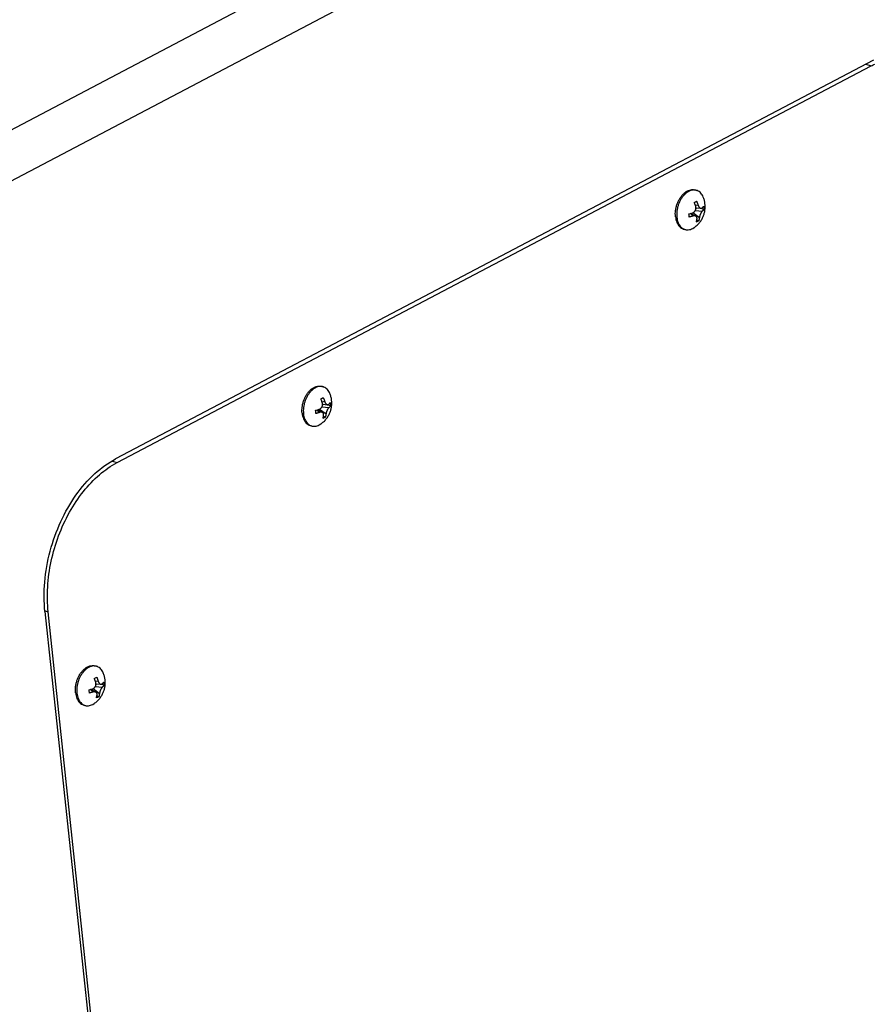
# Model space of a CAD drawing. Header units: inches. Extents: x -1 to 205, y 81 to 217.
# Tile 39 of 108: x 73.22 to 78.11, y 115.85 to 121.51. Entities that reach past the tile are written whole.
import ezdxf

# ---------------------------------------------------------------- set-up
doc = ezdxf.new("R2010")
doc.units = ezdxf.units.IN
doc.header["$LTSCALE"] = 1.1
doc.header["$MEASUREMENT"] = 0
doc.layers.get('0').update_dxf_attribs({"linetype": 'CONTINUOUS'})
doc.layers.add('02___PRT_ALL_AXES', color=7, linetype='CONTINUOUS')
doc.layers.add('7_ALL_FEATURES', color=7, linetype='CONTINUOUS')

msp = doc.modelspace()

# ---------------------------------------------------------------- linework, layer by layer
at = {"color": 7, "linetype": 'Continuous'}
for p, q in [((78.07687056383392, 121.2547071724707), (78.10898754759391, 121.2451686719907)), ((73.77662556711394, 118.9650918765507), (78.10898754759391, 121.2451686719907)), ((73.74874566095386, 118.9733719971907), (73.77662556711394, 118.9650918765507)), ((73.36339864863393, 118.1124687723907), (73.3807523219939, 118.1073148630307)), ((74.3063136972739, 109.3815404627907), (73.3807523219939, 118.1073148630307))]:
    msp.add_line(p, q, dxfattribs=at)
for points, start_tangent, end_tangent in [([(78.10898754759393, 121.2451686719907), (78.12946543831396, 121.2553089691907)], (0.8849277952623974, 0.4657282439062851), (0.9070131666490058, 0.4211022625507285)), ([(73.3807523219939, 118.1073148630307), (73.37779416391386, 118.2502529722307), (73.39810490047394, 118.3982095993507), (73.44067180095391, 118.5437591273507), (73.50336119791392, 118.6795943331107), (73.58302602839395, 118.7988961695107), (73.67566505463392, 118.8956787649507), (73.77662556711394, 118.9650918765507)], (-0.1054803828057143, 0.9944213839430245), (0.8849277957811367, 0.4657282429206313))]:
    msp.add_spline(points, degree=3, dxfattribs=dict(at, start_tangent=start_tangent, end_tangent=end_tangent))
at = {"layer": '02___PRT_ALL_AXES', "color": 7, "linetype": 'Continuous'}
for p, q in [((77.09718982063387, 120.5318542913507), (77.10498142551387, 120.5295402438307)), ((77.03047546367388, 120.3072210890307), (77.03826706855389, 120.3049070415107)), ((74.95245616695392, 119.4031034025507), (74.96024777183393, 119.4007893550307)), ((74.88574180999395, 119.1784702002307), (74.89353341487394, 119.1761561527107)), ((73.65093542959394, 117.7968378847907), (73.65872703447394, 117.7945238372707)), ((73.58422107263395, 117.5722046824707), (73.59201267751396, 117.5698906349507))]:
    msp.add_line(p, q, dxfattribs=at)
for points, start_tangent, end_tangent in [([(76.98470600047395, 120.4143796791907), (76.98829174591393, 120.4332620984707), (76.99393805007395, 120.4517701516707), (77.00149089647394, 120.4693989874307), (77.01074426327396, 120.4856677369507), (77.02144574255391, 120.5001326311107), (77.03330342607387, 120.5123991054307), (77.03682670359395, 120.5154252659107)], (0.1320906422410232, 0.9912376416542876), (0.7724312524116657, 0.6350983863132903)), ([(77.03682670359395, 120.5154252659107), (77.0459938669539, 120.5221325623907), (77.05917090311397, 120.5290674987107), (77.07247509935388, 120.5330147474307), (77.08554355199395, 120.5338666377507), (77.09719283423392, 120.5318532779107)], (0.7724312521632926, 0.6350983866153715), (0.9586638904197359, -0.2845409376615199)), ([(76.9832786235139, 120.3956379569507), (76.98470600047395, 120.4143796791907)], (0.01783030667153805, 0.999841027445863), (0.1320906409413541, 0.9912376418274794)), ([(76.98404855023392, 120.3775481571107), (76.9832786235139, 120.3956379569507)], (-0.1054803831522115, 0.9944213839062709), (0.01783030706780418, 0.9998410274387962)), ([(76.98404855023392, 120.3775481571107), (76.98699477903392, 120.3606037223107), (76.99203694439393, 120.3452668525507), (76.99903750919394, 120.3319558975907), (77.00780551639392, 120.3210339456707), (77.01810179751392, 120.3127989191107), (77.02964549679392, 120.3074754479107), (77.03047245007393, 120.3072221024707)], (0.1054803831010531, -0.9944213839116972), (0.9586638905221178, -0.2845409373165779)), ([(74.83997234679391, 119.2856287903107), (74.84355809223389, 119.3045112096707), (74.84920439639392, 119.3230192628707), (74.8567572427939, 119.3406480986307), (74.86601060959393, 119.3569168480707), (74.87671208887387, 119.3713817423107), (74.88856977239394, 119.3836482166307), (74.89209304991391, 119.3866743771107)], (0.1320906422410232, 0.9912376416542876), (0.7724312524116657, 0.6350983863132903)), ([(74.89209304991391, 119.3866743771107), (74.90126021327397, 119.3933816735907), (74.91443724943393, 119.4003166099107), (74.92774144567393, 119.4042638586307), (74.94080989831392, 119.4051157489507), (74.95245918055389, 119.4031023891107)], (0.7724312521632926, 0.6350983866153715), (0.9586638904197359, -0.2845409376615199)), ([(74.83854496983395, 119.2668870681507), (74.83997234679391, 119.2856287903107)], (0.01783030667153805, 0.999841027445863), (0.1320906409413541, 0.9912376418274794)), ([(74.83931489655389, 119.2487972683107), (74.83854496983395, 119.2668870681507)], (-0.1054803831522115, 0.9944213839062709), (0.01783030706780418, 0.9998410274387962)), ([(74.83931489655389, 119.2487972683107), (74.8422611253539, 119.2318528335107), (74.84730329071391, 119.2165159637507), (74.8543038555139, 119.2032050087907), (74.86307186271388, 119.1922830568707), (74.87336814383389, 119.1840480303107), (74.88491184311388, 119.1787245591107), (74.8857387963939, 119.1784712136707)], (0.1054803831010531, -0.9944213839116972), (0.9586638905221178, -0.2845409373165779)), ([(73.59057231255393, 117.7804088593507), (73.59973947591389, 117.7871161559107), (73.61291651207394, 117.7940510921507), (73.62622070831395, 117.7979983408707), (73.63928916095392, 117.7988502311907), (73.65093844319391, 117.7968368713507)], (0.7724312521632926, 0.6350983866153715), (0.9586638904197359, -0.2845409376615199)), ([(73.53845160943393, 117.6793632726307), (73.54203735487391, 117.6982456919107), (73.54768365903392, 117.7167537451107), (73.55523650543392, 117.7343825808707), (73.56448987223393, 117.7506513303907), (73.57519135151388, 117.7651162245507), (73.58704903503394, 117.7773826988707), (73.59057231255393, 117.7804088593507)], (0.1320906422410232, 0.9912376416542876), (0.7724312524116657, 0.6350983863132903)), ([(73.5377941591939, 117.6425317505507), (73.53702423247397, 117.6606215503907)], (-0.1054803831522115, 0.9944213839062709), (0.01783030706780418, 0.9998410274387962)), ([(73.53702423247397, 117.6606215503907), (73.53845160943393, 117.6793632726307)], (0.01783030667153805, 0.999841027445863), (0.1320906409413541, 0.9912376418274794)), ([(73.5377941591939, 117.6425317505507), (73.5407403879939, 117.6255873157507), (73.54578255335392, 117.6102504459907), (73.55278311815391, 117.5969394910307), (73.5615511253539, 117.5860175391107), (73.5718474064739, 117.5777825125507), (73.58339110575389, 117.5724590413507), (73.5842180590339, 117.5722056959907)], (0.1054803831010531, -0.9944213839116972), (0.9586638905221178, -0.2845409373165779))]:
    msp.add_spline(points, degree=3, dxfattribs=dict(at, start_tangent=start_tangent, end_tangent=end_tangent))
at = {"layer": '7_ALL_FEATURES', "color": 7, "linetype": 'Continuous'}
for p, q in [((72.25666971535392, 120.3978309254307), (78.93704165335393, 123.9136408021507)), ((72.4120670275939, 120.1854320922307), (79.09243896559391, 123.7012419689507)), ((78.12124957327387, 121.2780633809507), (73.76744025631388, 118.9866990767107)), ((77.09778705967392, 120.5311126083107), (77.09718367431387, 120.5311952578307)), ((77.09191394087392, 120.4598548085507), (77.09905935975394, 120.4633829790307)), ((77.09905935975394, 120.4633829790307), (77.10564023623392, 120.4670788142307)), ((77.07254022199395, 120.3973475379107), (77.08293471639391, 120.4005927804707)), ((77.0846820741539, 120.4013681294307), (77.12146393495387, 120.3733324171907)), ((77.0977412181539, 120.4134730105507), (77.13865734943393, 120.4105870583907)), ((77.11385442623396, 120.4450714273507), (77.09886369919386, 120.4417581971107)), ((77.10132864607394, 120.4250876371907), (77.10858893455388, 120.4289086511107)), ((77.10148686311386, 120.4297230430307), (77.12959861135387, 120.4264994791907)), ((77.14773281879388, 120.4203615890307), (77.12547313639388, 120.4269725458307)), ((77.06171709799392, 120.3944243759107), (77.07254022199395, 120.3973475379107)), ((77.08487687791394, 120.3822829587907), (77.06773410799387, 120.3960038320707)), ((77.07253776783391, 120.3973559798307), (77.1009663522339, 120.3818392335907)), ((77.07912804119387, 120.3937589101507), (77.07855358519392, 120.3991746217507)), ((77.11095509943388, 120.3512353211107), (77.10380968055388, 120.3477071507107)), ((77.11753597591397, 120.3549311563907), (77.1064358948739, 120.3582277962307)), ((77.11753597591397, 120.3549311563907), (77.11095509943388, 120.3512353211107)), ((77.0829130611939, 120.3107978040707), (77.09136934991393, 120.3158909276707)), ((74.95305340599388, 119.4023617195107), (74.95245002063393, 119.4024443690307)), ((74.9471802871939, 119.3311039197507), (74.9543257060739, 119.3346320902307)), ((74.9543257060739, 119.3346320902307), (74.96090658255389, 119.3383279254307)), ((74.92780656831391, 119.2685966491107), (74.93820106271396, 119.2718418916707)), ((74.93439438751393, 119.2650080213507), (74.93381993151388, 119.2704237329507)), ((74.93994842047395, 119.2726172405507), (74.97673028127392, 119.2445815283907)), ((74.95300756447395, 119.2847221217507), (74.99392369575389, 119.2818361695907)), ((74.96912077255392, 119.3163205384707), (74.95413004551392, 119.3130073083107)), ((74.95659499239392, 119.2963367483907), (74.96385528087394, 119.3001577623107)), ((74.95675320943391, 119.3009721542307), (74.98486495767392, 119.2977485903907)), ((75.00299916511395, 119.2916107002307), (74.98073948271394, 119.2982216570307)), ((74.91698344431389, 119.2656734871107), (74.92780656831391, 119.2685966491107)), ((74.9401432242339, 119.2535320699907), (74.92300045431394, 119.2672529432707)), ((74.92780411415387, 119.2686050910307), (74.95623269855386, 119.2530883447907)), ((74.96622144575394, 119.2224844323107), (74.95907602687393, 119.2189562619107)), ((74.97280232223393, 119.2261802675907), (74.96170224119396, 119.2294769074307)), ((74.97280232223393, 119.2261802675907), (74.96622144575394, 119.2224844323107)), ((74.93817940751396, 119.1820469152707), (74.9466356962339, 119.1871400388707)), ((73.36236065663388, 118.1089737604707), (74.29095665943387, 109.3545902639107)), ((73.6515326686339, 117.7960962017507), (73.65092928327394, 117.7961788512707)), ((73.64565954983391, 117.7248384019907), (73.65280496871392, 117.7283665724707)), ((73.66760003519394, 117.7100550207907), (73.65260930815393, 117.7067417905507)), ((73.65280496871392, 117.7283665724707), (73.6593858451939, 117.7320624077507)), ((73.65507425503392, 117.6900712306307), (73.66233454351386, 117.6938922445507)), ((73.65523247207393, 117.6947066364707), (73.68334422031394, 117.6914830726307)), ((73.70147842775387, 117.6853451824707), (73.67921874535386, 117.6919561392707)), ((73.61546270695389, 117.6594079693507), (73.62628583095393, 117.6623311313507)), ((73.63862248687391, 117.6472665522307), (73.62147971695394, 117.6609874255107)), ((73.6262833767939, 117.6623395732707), (73.65471196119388, 117.6468228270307)), ((73.62628583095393, 117.6623311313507), (73.63668032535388, 117.6655763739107)), ((73.63287365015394, 117.6587425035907), (73.63229919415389, 117.6641582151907)), ((73.63842768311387, 117.6663517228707), (73.67520954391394, 117.6383160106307)), ((73.65148682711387, 117.6784566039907), (73.6924029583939, 117.6755706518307)), ((73.63665867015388, 117.5757813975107), (73.6451149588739, 117.5808745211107)), ((73.66470070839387, 117.6162189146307), (73.65755528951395, 117.6126907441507)), ((73.67128158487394, 117.6199147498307), (73.66018150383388, 117.6232113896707)), ((73.67128158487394, 117.6199147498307), (73.66470070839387, 117.6162189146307))]:
    msp.add_line(p, q, dxfattribs=at)
for points, start_tangent, end_tangent in [([(77.06033543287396, 120.5236494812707), (77.04799343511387, 120.5157705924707), (77.03623330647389, 120.5054651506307), (77.02534462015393, 120.4929869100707), (77.01559549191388, 120.4786431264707), (77.00722597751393, 120.4627869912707), (77.0004421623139, 120.4458089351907), (76.9954110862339, 120.4281270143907), (76.9922566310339, 120.4101766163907), (76.99105647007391, 120.3923997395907), (76.99184015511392, 120.3752341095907)], (-0.8849277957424, -0.4657282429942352), (0.1054803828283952, -0.9944213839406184)), ([(77.09718367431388, 120.5311952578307), (77.0855425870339, 120.5314161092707), (77.0729553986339, 120.5289078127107), (77.06033543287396, 120.5236494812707)], (-0.991549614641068, 0.129728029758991), (-0.8849277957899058, -0.4657282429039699)), ([(77.10498105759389, 120.5295390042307), (77.09778705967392, 120.5311126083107)], (-0.9586714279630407, 0.2845155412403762), (-0.9899099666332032, 0.1416977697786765)), ([(77.1434798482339, 120.4913516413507), (77.1375873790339, 120.5029529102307), (77.12953553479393, 120.5137494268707), (77.12005772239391, 120.5221691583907), (77.10938731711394, 120.5280047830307), (77.10498105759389, 120.5295390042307)], (-0.3859840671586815, 0.9225054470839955), (-0.9586714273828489, 0.2845155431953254)), ([(77.09136934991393, 120.3158909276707), (77.10782953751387, 120.3289247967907), (77.12283886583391, 120.3449579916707), (77.13472092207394, 120.3621751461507), (77.14352322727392, 120.3797814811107), (77.14968240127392, 120.3977798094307), (77.15337522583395, 120.4160490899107), (77.15468784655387, 120.4345724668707), (77.15357417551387, 120.4534544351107), (77.14988116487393, 120.4725061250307), (77.14347985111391, 120.4913516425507)], (0.8269634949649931, 0.5622556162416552), (-0.3860030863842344, 0.9224974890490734)), ([(77.10012813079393, 120.4378474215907), (77.09889554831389, 120.4416658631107), (77.09742835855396, 120.4459193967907), (77.09573382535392, 120.4505068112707), (77.09387692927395, 120.4552032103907), (77.09191394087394, 120.4598548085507)], (-0.2981593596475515, 0.95451610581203), (-0.3992179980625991, 0.9168560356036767)), ([(77.10564023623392, 120.4670788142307), (77.10756252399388, 120.4625267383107), (77.10941059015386, 120.4578602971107), (77.11111408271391, 120.4532570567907), (77.11260538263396, 120.4489392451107), (77.11385442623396, 120.4450714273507)], (0.3992180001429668, -0.916856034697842), (0.2981593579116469, -0.9545161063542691)), ([(77.08293471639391, 120.4005927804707), (77.08709928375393, 120.4024407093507), (77.09050059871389, 120.4047243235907), (77.09327247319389, 120.4072581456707), (77.0955809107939, 120.4100136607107), (77.0975074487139, 120.4129943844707), (77.09909860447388, 120.4162521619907), (77.10029820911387, 120.4196735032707), (77.10105608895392, 120.4229609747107), (77.10143348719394, 120.4259056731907), (77.10153710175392, 120.4288878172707), (77.10151625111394, 120.4297241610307)], (0.948297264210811, 0.3173835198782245), (-0.03801449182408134, 0.9992771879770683)), ([(77.10151625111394, 120.4297241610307), (77.10135246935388, 120.4319573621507), (77.10087252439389, 120.4349841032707), (77.10012813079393, 120.4378474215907)], (-0.03801449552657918, 0.9992771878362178), (-0.2981593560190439, 0.9545161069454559)), ([(77.11385442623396, 120.4450714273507), (77.11555130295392, 120.4404860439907), (77.11736803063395, 120.4368100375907), (77.1192243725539, 120.4338761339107), (77.1211281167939, 120.4314991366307), (77.12313397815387, 120.4295535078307), (77.12523647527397, 120.4280468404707), (77.12737110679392, 120.4270288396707), (77.12954279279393, 120.4265060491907), (77.12959637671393, 120.4264997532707)], (0.2981593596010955, -0.9545161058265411), (0.9935126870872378, -0.1137213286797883)), ([(77.13865734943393, 120.4105870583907), (77.13631518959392, 120.4081981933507), (77.13420456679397, 120.4055315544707), (77.13231329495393, 120.4027364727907), (77.13057435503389, 120.3998120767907), (77.12895042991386, 120.3967418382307), (77.12740749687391, 120.3934701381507), (77.1259995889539, 120.3901109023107), (77.1248244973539, 120.3869469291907), (77.12390767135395, 120.3841618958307), (77.12310461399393, 120.3813872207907), (77.12240889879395, 120.3785789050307), (77.1218564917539, 120.3758584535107), (77.12146393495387, 120.3733324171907)], (-0.7489536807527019, -0.6626223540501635), (-0.1290168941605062, -0.9916423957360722)), ([(77.12959637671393, 120.4264997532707), (77.13179969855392, 120.4265250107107), (77.13419099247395, 120.4272306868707), (77.13671518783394, 120.4288968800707)], (0.9935126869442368, -0.1137213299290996), (0.7489536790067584, 0.6626223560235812)), ([(77.13671518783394, 120.4288968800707), (77.13855474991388, 120.4305775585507), (77.14047873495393, 120.4324642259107), (77.14239303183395, 120.4345023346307), (77.14418201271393, 120.4365918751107), (77.14579065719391, 120.4386714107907)], (0.7489536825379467, 0.6626223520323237), (0.5910417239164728, 0.806640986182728)), ([(77.14773281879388, 120.4203615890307), (77.14613439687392, 120.4182946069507), (77.14434601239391, 120.4162045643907), (77.14242823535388, 120.4141618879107), (77.1404997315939, 120.4122703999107), (77.13865734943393, 120.4105870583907)], (-0.5910417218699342, -0.8066409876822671), (-0.7489536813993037, -0.6626223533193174)), ([(77.14579065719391, 120.4386714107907), (77.1470440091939, 120.4294326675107), (77.14773281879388, 120.4203615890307)], (0.1626131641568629, -0.9866899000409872), (0.04509673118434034, -0.9989826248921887)), ([(76.99184015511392, 120.3752341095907), (76.99458838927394, 120.3591024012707), (76.99923350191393, 120.3444018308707), (77.00032089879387, 120.3418030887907)], (0.1054803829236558, -0.994421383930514), (0.3998370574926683, -0.9165862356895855)), ([(77.0636592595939, 120.3761145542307), (77.06297044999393, 120.3851856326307), (77.06171709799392, 120.3944243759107)], (-0.04509673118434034, 0.9989826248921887), (-0.1626131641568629, 0.9866899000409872)), ([(77.08487687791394, 120.3822829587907), (77.08130635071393, 120.3811163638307), (77.07725892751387, 120.3798603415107), (77.07284090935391, 120.3785658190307), (77.06826304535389, 120.3773045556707), (77.0636592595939, 120.3761145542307)], (-0.9482972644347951, -0.3173835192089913), (-0.9700984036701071, -0.2427119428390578)), ([(77.10096338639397, 120.3818408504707), (77.09884886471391, 120.3827765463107), (77.09612485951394, 120.3834633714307), (77.0929870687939, 120.3837060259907), (77.08928743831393, 120.3833889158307), (77.08487687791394, 120.3822829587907)], (-0.8778049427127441, 0.4790182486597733), (-0.9482972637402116, -0.3173835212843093)), ([(77.10773763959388, 120.3661084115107), (77.10789036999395, 120.3701444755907), (77.10737823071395, 120.3734330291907), (77.10640537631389, 120.3761045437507), (77.1050628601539, 120.3783148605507), (77.10334372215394, 120.3801753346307), (77.10125162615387, 120.3816789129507), (77.10096338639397, 120.3818408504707)], (0.1290168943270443, 0.9916423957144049), (-0.8778049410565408, 0.4790182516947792)), ([(77.10380968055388, 120.3477071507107), (77.10485991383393, 120.3513764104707), (77.10580604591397, 120.3552129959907), (77.10661204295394, 120.3590709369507), (77.10725456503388, 120.3627550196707), (77.10773763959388, 120.3661084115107)], (0.2931673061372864, 0.9560611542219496), (0.1290168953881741, 0.9916423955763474)), ([(77.12146393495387, 120.3733324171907), (77.12098757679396, 120.3700215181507), (77.1203566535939, 120.3663911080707), (77.11955673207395, 120.3625445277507), (77.11860775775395, 120.3586814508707), (77.11753597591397, 120.3549311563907)], (-0.1290168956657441, -0.9916423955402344), (-0.2931673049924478, -0.9560611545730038)), ([(77.00032089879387, 120.3418030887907), (77.00566111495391, 120.3314943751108), (77.01371295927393, 120.3206978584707), (77.02319077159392, 120.3122781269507), (77.03080080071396, 120.3077914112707)], (0.3998370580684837, -0.9165862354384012), (0.9012449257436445, -0.4333100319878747)), ([(77.03080080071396, 120.3077914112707), (77.03386117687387, 120.3064425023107), (77.03826743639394, 120.3049082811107)], (0.9012449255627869, -0.4333100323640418), (0.9586714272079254, -0.2845155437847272)), ([(77.03826743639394, 120.3049082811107), (77.04546143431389, 120.3033346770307), (77.05770590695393, 120.3030311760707), (77.07029309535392, 120.3055394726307), (77.0829130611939, 120.3107978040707)], (0.9586714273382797, -0.2845155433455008), (0.8849277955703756, 0.4657282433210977)), ([(74.91560177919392, 119.3948985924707), (74.90325978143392, 119.3870197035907), (74.89149965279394, 119.3767142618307), (74.8806109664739, 119.3642360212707), (74.87086183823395, 119.3498922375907), (74.86249232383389, 119.3340361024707), (74.85570850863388, 119.3170580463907), (74.85067743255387, 119.2993761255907), (74.84752297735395, 119.2814257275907), (74.84632281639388, 119.2636488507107), (74.84710650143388, 119.2464832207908)], (-0.8849277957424, -0.4657282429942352), (0.1054803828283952, -0.9944213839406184)), ([(74.95245002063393, 119.4024443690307), (74.94080893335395, 119.4026652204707), (74.92822174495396, 119.4001569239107), (74.91560177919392, 119.3948985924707)], (-0.991549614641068, 0.129728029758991), (-0.8849277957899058, -0.4657282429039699)), ([(74.96024740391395, 119.4007881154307), (74.9530534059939, 119.4023617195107)], (-0.9586714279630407, 0.2845155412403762), (-0.9899099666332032, 0.1416977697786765)), ([(74.99874619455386, 119.3626007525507), (74.99285372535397, 119.3742020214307), (74.9848018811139, 119.3849985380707), (74.97532406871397, 119.3934182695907), (74.96465366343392, 119.3992538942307), (74.96024740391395, 119.4007881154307)], (-0.3859840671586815, 0.9225054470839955), (-0.9586714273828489, 0.2845155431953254)), ([(74.9466356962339, 119.1871400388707), (74.96309588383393, 119.2001739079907), (74.97810521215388, 119.2162071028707), (74.98998726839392, 119.2334242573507), (74.99878957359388, 119.2510305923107), (75.00494874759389, 119.2690289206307), (75.00864157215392, 119.2872982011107), (75.00995419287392, 119.3058215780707), (75.00884052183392, 119.3247035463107), (75.00514751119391, 119.3437552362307), (74.99874619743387, 119.3626007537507)], (0.8269634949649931, 0.5622556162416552), (-0.3860030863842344, 0.9224974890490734)), ([(74.9553944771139, 119.3090965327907), (74.95416189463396, 119.3129149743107), (74.95269470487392, 119.3171685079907), (74.95100017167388, 119.3217559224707), (74.94914327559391, 119.3264523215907), (74.9471802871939, 119.3311039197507)], (-0.2981593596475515, 0.95451610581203), (-0.3992179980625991, 0.9168560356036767)), ([(74.96090658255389, 119.3383279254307), (74.96282887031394, 119.3337758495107), (74.96467693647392, 119.3291094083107), (74.96638042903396, 119.3245061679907), (74.96787172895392, 119.3201883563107), (74.96912077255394, 119.3163205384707)], (0.3992180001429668, -0.916856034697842), (0.2981593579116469, -0.9545161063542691)), ([(74.93820106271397, 119.2718418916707), (74.9423656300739, 119.2736898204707), (74.94576694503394, 119.2759734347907), (74.94853881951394, 119.2785072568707), (74.95084725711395, 119.2812627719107), (74.95277379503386, 119.2842434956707), (74.95436495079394, 119.2875012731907), (74.95556455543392, 119.2909226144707), (74.95632243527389, 119.2942100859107), (74.95669983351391, 119.2971547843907), (74.95680344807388, 119.3001369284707), (74.95678259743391, 119.3009732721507)], (0.948297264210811, 0.3173835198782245), (-0.03801449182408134, 0.9992771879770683)), ([(74.95678259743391, 119.3009732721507), (74.95661881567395, 119.3032064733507), (74.95613887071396, 119.3062332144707), (74.9553944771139, 119.3090965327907)], (-0.03801449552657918, 0.9992771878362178), (-0.2981593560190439, 0.9545161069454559)), ([(74.96912077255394, 119.3163205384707), (74.9708176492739, 119.3117351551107), (74.97263437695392, 119.3080591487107), (74.97449071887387, 119.3051252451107), (74.97639446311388, 119.3027482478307), (74.97840032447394, 119.3008026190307), (74.98050282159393, 119.2992959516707), (74.98263745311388, 119.2982779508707), (74.9848091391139, 119.2977551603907), (74.9848627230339, 119.2977488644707)], (0.2981593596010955, -0.9545161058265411), (0.9935126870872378, -0.1137213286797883)), ([(74.99392369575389, 119.2818361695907), (74.9915815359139, 119.2794473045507), (74.98947091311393, 119.2767806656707), (74.9875796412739, 119.2739855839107), (74.98584070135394, 119.2710611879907), (74.98421677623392, 119.2679909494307), (74.98267384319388, 119.2647192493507), (74.98126593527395, 119.2613600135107), (74.98009084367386, 119.2581960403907), (74.97917401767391, 119.2554110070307), (74.9783709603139, 119.2526363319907), (74.97767524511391, 119.2498280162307), (74.97712283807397, 119.2471075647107), (74.97673028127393, 119.2445815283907)], (-0.7489536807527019, -0.6626223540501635), (-0.1290168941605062, -0.9916423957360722)), ([(74.9848627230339, 119.2977488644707), (74.98706604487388, 119.2977741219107), (74.98945733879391, 119.2984797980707), (74.99198153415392, 119.3001459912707)], (0.9935126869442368, -0.1137213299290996), (0.7489536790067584, 0.6626223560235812)), ([(74.99198153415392, 119.3001459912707), (74.99382109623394, 119.3018266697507), (74.9957450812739, 119.3037133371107), (74.99765937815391, 119.3057514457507), (74.99944835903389, 119.3078409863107), (75.00105700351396, 119.3099205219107)], (0.7489536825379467, 0.6626223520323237), (0.5910417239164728, 0.806640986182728)), ([(75.00299916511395, 119.2916107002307), (75.00140074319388, 119.2895437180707), (74.99961235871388, 119.2874536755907), (74.99769458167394, 119.2854109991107), (74.99576607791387, 119.2835195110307), (74.99392369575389, 119.2818361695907)], (-0.5910417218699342, -0.8066409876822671), (-0.7489536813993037, -0.6626223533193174)), ([(75.00105700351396, 119.3099205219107), (75.00231035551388, 119.3006817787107), (75.00299916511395, 119.2916107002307)], (0.1626131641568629, -0.9866899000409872), (0.04509673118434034, -0.9989826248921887)), ([(74.84710650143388, 119.2464832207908), (74.84985473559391, 119.2303515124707), (74.8544998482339, 119.2156509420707), (74.85558724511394, 119.2130521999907)], (0.1054803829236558, -0.994421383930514), (0.3998370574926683, -0.9165862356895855)), ([(74.85558724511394, 119.2130521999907), (74.86092746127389, 119.2027434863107), (74.8689793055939, 119.1919469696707), (74.87845711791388, 119.1835272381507), (74.88606714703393, 119.1790405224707)], (0.3998370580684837, -0.9165862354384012), (0.9012449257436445, -0.4333100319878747)), ([(74.91892560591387, 119.2473636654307), (74.91823679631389, 119.2564347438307), (74.91698344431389, 119.2656734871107)], (-0.04509673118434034, 0.9989826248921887), (-0.1626131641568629, 0.9866899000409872)), ([(74.9401432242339, 119.2535320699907), (74.93657269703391, 119.2523654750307), (74.93252527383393, 119.2511094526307), (74.92810725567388, 119.2498149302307), (74.92352939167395, 119.2485536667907), (74.91892560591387, 119.2473636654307)], (-0.9482972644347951, -0.3173835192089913), (-0.9700984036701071, -0.2427119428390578)), ([(74.95622973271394, 119.2530899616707), (74.95411521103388, 119.2540256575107), (74.9513912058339, 119.2547124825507), (74.94825341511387, 119.2549551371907), (74.94455378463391, 119.2546380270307), (74.9401432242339, 119.2535320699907)], (-0.8778049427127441, 0.4790182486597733), (-0.9482972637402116, -0.3173835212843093)), ([(74.96300398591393, 119.2373575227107), (74.96315671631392, 119.2413935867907), (74.96264457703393, 119.2446821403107), (74.96167172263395, 119.2473536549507), (74.96032920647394, 119.2495639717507), (74.9586100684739, 119.2514244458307), (74.95651797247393, 119.2529280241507), (74.95622973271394, 119.2530899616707)], (0.1290168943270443, 0.9916423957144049), (-0.8778049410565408, 0.4790182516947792)), ([(74.95907602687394, 119.2189562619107), (74.96012626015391, 119.2226255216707), (74.96107239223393, 119.2264621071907), (74.9618783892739, 119.2303200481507), (74.96252091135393, 119.2340041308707), (74.96300398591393, 119.2373575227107)], (0.2931673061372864, 0.9560611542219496), (0.1290168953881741, 0.9916423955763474)), ([(74.97673028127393, 119.2445815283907), (74.97625392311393, 119.2412706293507), (74.97562299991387, 119.2376402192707), (74.97482307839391, 119.2337936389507), (74.97387410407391, 119.2299305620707), (74.97280232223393, 119.2261802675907)], (-0.1290168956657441, -0.9916423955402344), (-0.2931673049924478, -0.9560611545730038)), ([(74.88606714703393, 119.1790405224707), (74.88912752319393, 119.1776916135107), (74.8935337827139, 119.1761573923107)], (0.9012449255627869, -0.4333100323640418), (0.9586714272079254, -0.2845155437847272)), ([(74.8935337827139, 119.1761573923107), (74.90072778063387, 119.1745837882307), (74.91297225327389, 119.1742802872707), (74.9255594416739, 119.1767885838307), (74.93817940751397, 119.1820469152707)], (0.9586714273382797, -0.2845155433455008), (0.8849277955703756, 0.4657282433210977)), ([(73.36236065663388, 118.1089737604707), (73.3609755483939, 118.2781675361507), (73.39225344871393, 118.4571644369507), (73.45328062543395, 118.6266047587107), (73.54019854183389, 118.7778379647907), (73.64897614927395, 118.9022479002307), (73.76744025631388, 118.9866990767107)], (-0.1054803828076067, 0.9944213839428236), (0.8849277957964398, 0.4657282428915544)), ([(73.61408104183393, 117.7886330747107), (73.60173904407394, 117.7807541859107), (73.58997891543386, 117.7704487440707), (73.5790902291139, 117.7579705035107), (73.56934110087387, 117.7436267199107), (73.5609715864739, 117.7277705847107), (73.55418777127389, 117.7107925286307), (73.54915669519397, 117.6931106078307), (73.54600223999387, 117.6751602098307), (73.5448020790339, 117.6573833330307), (73.5455857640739, 117.6402177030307)], (-0.8849277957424, -0.4657282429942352), (0.1054803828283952, -0.9944213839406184)), ([(73.65092928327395, 117.7961788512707), (73.63928819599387, 117.7963997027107), (73.62670100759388, 117.7938914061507), (73.61408104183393, 117.7886330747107)], (-0.991549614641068, 0.129728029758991), (-0.8849277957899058, -0.4657282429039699)), ([(73.64511495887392, 117.5808745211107), (73.66157514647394, 117.5939083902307), (73.6765844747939, 117.6099415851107), (73.68846653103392, 117.6271587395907), (73.69726883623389, 117.6447650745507), (73.70342801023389, 117.6627634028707), (73.70712083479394, 117.6810326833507), (73.70843345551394, 117.6995560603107), (73.70731978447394, 117.7184380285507), (73.70362677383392, 117.7374897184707), (73.69722546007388, 117.7563352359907)], (0.8269634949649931, 0.5622556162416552), (-0.3860030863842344, 0.9224974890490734)), ([(73.65872666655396, 117.7945225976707), (73.6515326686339, 117.7960962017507)], (-0.9586714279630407, 0.2845155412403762), (-0.9899099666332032, 0.1416977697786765)), ([(73.69722545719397, 117.7563352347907), (73.69133298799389, 117.7679365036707), (73.6832811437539, 117.7787330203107), (73.6738033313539, 117.7871527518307), (73.66313292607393, 117.7929883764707), (73.65872666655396, 117.7945225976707)], (-0.3859840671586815, 0.9225054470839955), (-0.9586714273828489, 0.2845155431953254)), ([(73.6366803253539, 117.6655763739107), (73.64084489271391, 117.6674243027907), (73.64424620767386, 117.6697079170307), (73.64701808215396, 117.6722417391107), (73.64932651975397, 117.6749972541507), (73.65125305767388, 117.6779779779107), (73.65284421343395, 117.6812357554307), (73.65404381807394, 117.6846570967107), (73.65480169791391, 117.6879445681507), (73.65517909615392, 117.6908892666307), (73.65528271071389, 117.6938714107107), (73.65526186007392, 117.6947077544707)], (0.948297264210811, 0.3173835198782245), (-0.03801449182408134, 0.9992771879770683)), ([(73.65387373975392, 117.7028310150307), (73.65264115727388, 117.7066494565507), (73.65117396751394, 117.7109029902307), (73.64947943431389, 117.7154904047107), (73.64762253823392, 117.7201868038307), (73.64565954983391, 117.7248384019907)], (-0.2981593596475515, 0.95451610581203), (-0.3992179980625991, 0.9168560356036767)), ([(73.65526186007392, 117.6947077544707), (73.65509807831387, 117.6969409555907), (73.65461813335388, 117.6999676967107), (73.65387373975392, 117.7028310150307)], (-0.03801449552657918, 0.9992771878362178), (-0.2981593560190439, 0.9545161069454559)), ([(73.65938584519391, 117.7320624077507), (73.66130813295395, 117.7275103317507), (73.66315619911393, 117.7228438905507), (73.66485969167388, 117.7182406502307), (73.66635099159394, 117.7139228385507), (73.66760003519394, 117.7100550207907)], (0.3992180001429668, -0.916856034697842), (0.2981593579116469, -0.9545161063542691)), ([(73.66760003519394, 117.7100550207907), (73.6692969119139, 117.7054696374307), (73.67111363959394, 117.7017936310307), (73.67296998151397, 117.6988597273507), (73.67487372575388, 117.6964827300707), (73.67687958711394, 117.6945371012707), (73.67898208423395, 117.6930304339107), (73.68111671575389, 117.6920124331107), (73.68328840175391, 117.6914896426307), (73.6833419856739, 117.6914833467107)], (0.2981593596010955, -0.9545161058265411), (0.9935126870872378, -0.1137213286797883)), ([(73.6833419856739, 117.6914833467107), (73.6855453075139, 117.6915086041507), (73.68793660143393, 117.6922142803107), (73.69046079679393, 117.6938804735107)], (0.9935126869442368, -0.1137213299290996), (0.7489536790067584, 0.6626223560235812)), ([(73.69046079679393, 117.6938804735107), (73.69230035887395, 117.6955611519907), (73.6942243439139, 117.6974478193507), (73.69613864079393, 117.6994859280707), (73.6979276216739, 117.7015754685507), (73.69953626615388, 117.7036550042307)], (0.7489536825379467, 0.6626223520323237), (0.5910417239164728, 0.806640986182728)), ([(73.70147842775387, 117.6853451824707), (73.6998800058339, 117.6832782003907), (73.6980916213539, 117.6811881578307), (73.69617384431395, 117.6791454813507), (73.69424534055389, 117.6772539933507), (73.69240295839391, 117.6755706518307)], (-0.5910417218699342, -0.8066409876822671), (-0.7489536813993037, -0.6626223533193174)), ([(73.69953626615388, 117.7036550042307), (73.70078961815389, 117.6944162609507), (73.70147842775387, 117.6853451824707)], (0.1626131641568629, -0.9866899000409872), (0.04509673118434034, -0.9989826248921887)), ([(73.5455857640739, 117.6402177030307), (73.54833399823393, 117.6240859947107), (73.55297911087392, 117.6093854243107), (73.55406402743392, 117.6067923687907)], (0.1054803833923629, -0.9944213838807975), (0.3997754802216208, -0.9166130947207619)), ([(73.61740486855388, 117.6410981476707), (73.6167160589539, 117.6501692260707), (73.6154627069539, 117.6594079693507)], (-0.04509673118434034, 0.9989826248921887), (-0.1626131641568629, 0.9866899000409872)), ([(73.63862248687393, 117.6472665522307), (73.63505195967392, 117.6460999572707), (73.63100453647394, 117.6448439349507), (73.6265865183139, 117.6435494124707), (73.62200865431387, 117.6422881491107), (73.61740486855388, 117.6410981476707)], (-0.9482972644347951, -0.3173835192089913), (-0.9700984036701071, -0.2427119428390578)), ([(73.65470899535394, 117.6468244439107), (73.6525944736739, 117.6477601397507), (73.64987046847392, 117.6484469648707), (73.64673267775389, 117.6486896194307), (73.64303304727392, 117.6483725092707), (73.63862248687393, 117.6472665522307)], (-0.8778049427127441, 0.4790182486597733), (-0.9482972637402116, -0.3173835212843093)), ([(73.66148324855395, 117.6310920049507), (73.66163597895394, 117.6351280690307), (73.66112383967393, 117.6384166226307), (73.66015098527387, 117.6410881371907), (73.65880846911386, 117.6432984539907), (73.65708933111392, 117.6451589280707), (73.65499723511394, 117.6466625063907), (73.65470899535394, 117.6468244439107)], (0.1290168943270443, 0.9916423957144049), (-0.8778049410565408, 0.4790182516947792)), ([(73.65755528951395, 117.6126907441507), (73.65860552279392, 117.6163600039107), (73.65955165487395, 117.6201965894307), (73.66035765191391, 117.6240545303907), (73.66100017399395, 117.6277386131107), (73.66148324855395, 117.6310920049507)], (0.2931673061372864, 0.9560611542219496), (0.1290168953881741, 0.9916423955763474)), ([(73.67520954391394, 117.6383160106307), (73.67473318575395, 117.6350051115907), (73.67410226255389, 117.6313747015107), (73.67330234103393, 117.6275281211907), (73.67235336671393, 117.6236650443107), (73.67128158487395, 117.6199147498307)], (-0.1290168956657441, -0.9916423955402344), (-0.2931673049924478, -0.9560611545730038)), ([(73.69240295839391, 117.6755706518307), (73.6900607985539, 117.6731817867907), (73.68795017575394, 117.6705151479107), (73.68605890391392, 117.6677200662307), (73.68431996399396, 117.6647956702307), (73.68269603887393, 117.6617254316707), (73.6811531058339, 117.6584537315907), (73.67974519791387, 117.6550944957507), (73.67857010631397, 117.6519305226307), (73.67765328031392, 117.6491454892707), (73.67685022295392, 117.6463708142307), (73.67615450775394, 117.6435624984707), (73.67560210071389, 117.6408420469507), (73.67520954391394, 117.6383160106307)], (-0.7489536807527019, -0.6626223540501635), (-0.1290168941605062, -0.9916423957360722)), ([(73.55406402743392, 117.6067923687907), (73.5594067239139, 117.5964779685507), (73.56745856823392, 117.5856814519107), (73.57693638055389, 117.5772617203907), (73.58454640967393, 117.5727750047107)], (0.3997754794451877, -0.9166130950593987), (0.9012449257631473, -0.4333100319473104)), ([(73.58454640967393, 117.5727750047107), (73.58760678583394, 117.5714260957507), (73.59201304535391, 117.5698918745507)], (0.9012449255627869, -0.4333100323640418), (0.9586714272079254, -0.2845155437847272)), ([(73.59201304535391, 117.5698918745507), (73.59920704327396, 117.5683182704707), (73.61145151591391, 117.5680147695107), (73.6240387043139, 117.5705230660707), (73.63665867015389, 117.5757813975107)], (0.9586714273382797, -0.2845155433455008), (0.8849277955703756, 0.4657282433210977))]:
    msp.add_spline(points, degree=3, dxfattribs=dict(at, start_tangent=start_tangent, end_tangent=end_tangent))

doc.saveas('drawing.dxf')
